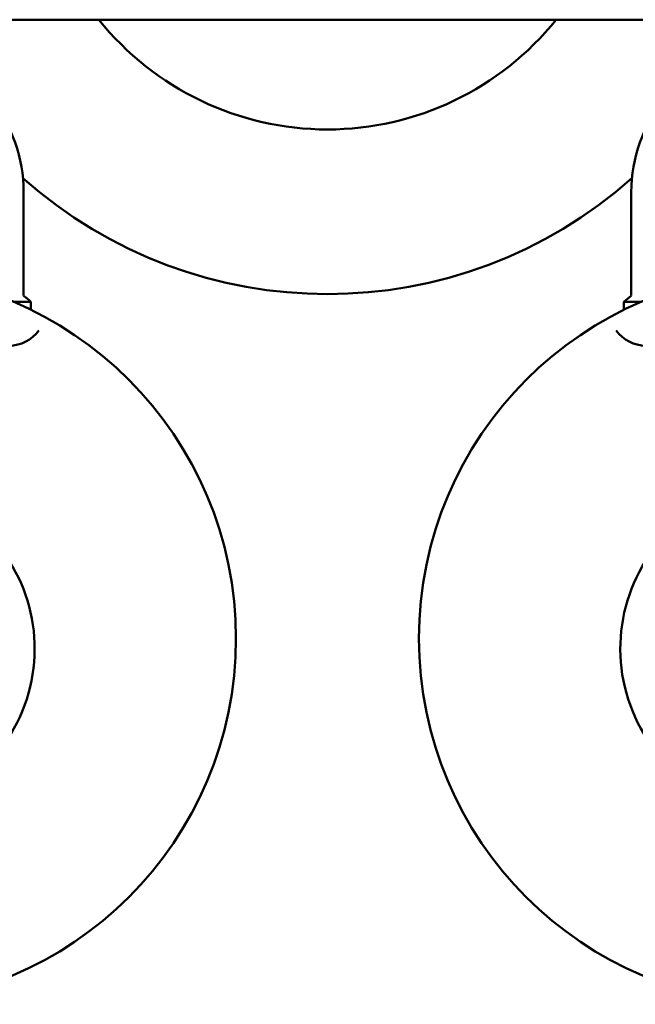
# Model space of a CAD drawing. Header units: millimetres. Extents: x 172 to 1631, y 500 to 2693.
# Tile 20 of 218: x 455 to 539, y 500 to 634. Entities that reach past the tile are written whole.
import ezdxf

# ---------------------------------------------------------------- set-up
doc = ezdxf.new("R2010")
doc.units = ezdxf.units.MM
doc.header["$LTSCALE"] = 10
doc.layers.add('Widoczne (ISO)', color=7, linetype='Continuous', lineweight=50)

msp = doc.modelspace()

# ---------------------------------------------------------------- linework, layer by layer
at = {"layer": 'Widoczne (ISO)'}
for p, q in [((552.73, 634.15), (440.73, 634.15)), ((455.23, 610.6), (455.23, 596.44)), ((538.23, 610.6), (538.23, 596.44)), ((453.83, 595.6), (456.23, 595.6)), ((456.23, 595.6), (456.23, 594.5)), ((537.23, 595.6), (539.64, 595.6)), ((537.23, 595.6), (537.23, 594.5))]:
    msp.add_line(p, q, dxfattribs=at)
for centre in [(434.23, 549.6), (559.23, 549.6)]:
    msp.add_circle(centre, 50, dxfattribs=at)
for centre, radius, start, end in [((496.73, 659.15), 40, 218.6822, 321.3178), ((435.23, 610.6), 20, 0, 77.8228), ((558.23, 610.6), 20, 102.1772, 180), ((496.73, 659.15), 62.5, 228.2839, 311.7161), ((496.73, 659.15), 62.5, 228.2839, 311.7161), ((496.73, 659.15), 62.5, 228.2839, 311.7161), ((496.73, 659.15), 62.5, 228.2839, 311.7161), ((496.73, 659.15), 62.5, 228.2839, 311.7161), ((496.73, 659.15), 62.5, 228.2839, 311.7161), ((496.73, 659.15), 62.5, 228.2839, 311.7161), ((496.73, 659.15), 62.5, 228.2839, 311.7161), ((423.64, 557.68), 50, 49.3225, 50.8169), ((569.82, 557.68), 50, 129.1831, 130.6775), ((453.23, 594.6), 5, 270, 324.4561), ((540.23, 594.6), 5, 215.5439, 270), ((434.23, 548.19), 22.5, 130.215, 49.785), ((559.23, 548.19), 22.5, 130.215, 49.785)]:
    msp.add_arc(centre, radius, start, end, dxfattribs=at)

doc.saveas('drawing.dxf')
